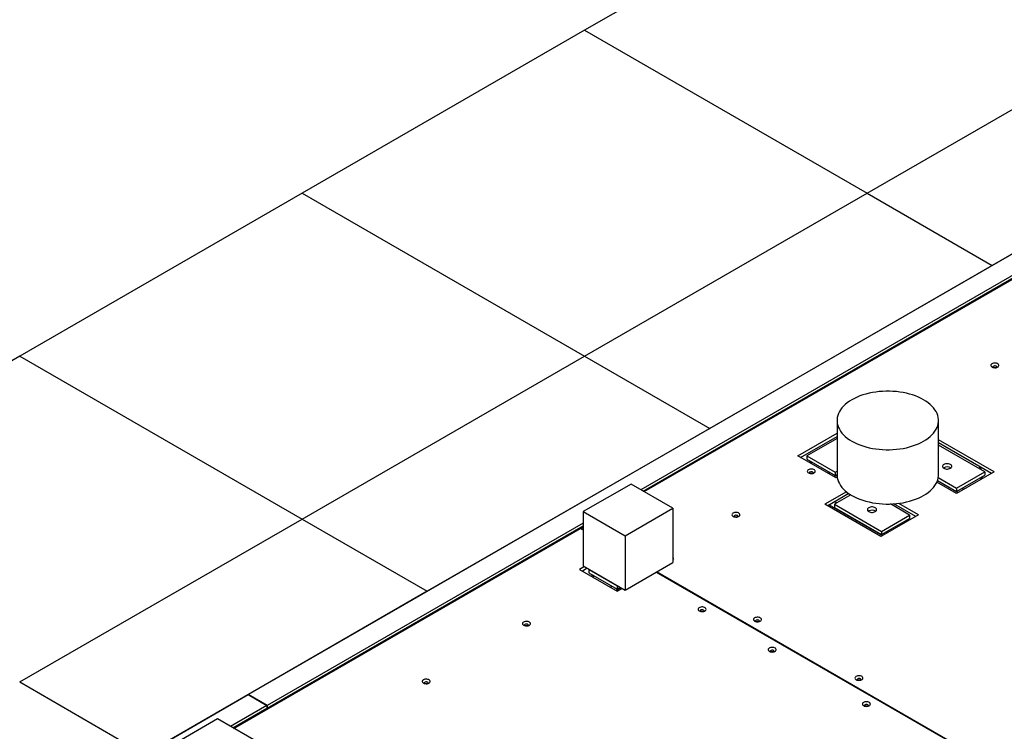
# Model space of a CAD drawing. Header units: millimetres. Extents: x 0 to 841, y 0 to 594.
# Tile 103 of 111: x 650 to 677, y 508 to 527. Entities that reach past the tile are written whole.
import ezdxf

# ---------------------------------------------------------------- set-up
doc = ezdxf.new("R2010")
doc.units = ezdxf.units.MM
doc.layers.add('TRAIT-FORT', color=4, linetype='Continuous', lineweight=25)

msp = doc.modelspace()

# ---------------------------------------------------------------- linework, layer by layer
at = {"layer": 'TRAIT-FORT', "color": 4, "linetype": 'Continuous', "lineweight": 25}
for p, q in [((672.849, 531.228), (665.135, 526.775)), ((665.135, 526.775), (657.421, 522.322)), ((665.135, 526.775), (672.848, 522.322)), ((672.848, 522.322), (680.562, 526.775)), ((655.95, 508.621), (684.228, 524.945)), ((684.742, 524.648), (666.674, 514.218)), ((683.98, 524.802), (676.266, 520.349)), ((666.738, 514.181), (684.742, 524.574)), ((657.421, 522.322), (649.707, 517.869)), ((657.421, 522.322), (665.135, 517.869)), ((665.135, 517.869), (672.848, 522.322)), ((672.848, 522.322), (676.266, 520.349)), ((676.266, 520.349), (668.553, 515.896)), ((666.764, 514.166), (676.815, 519.968)), ((649.707, 517.869), (641.993, 513.416)), ((649.707, 517.869), (657.421, 513.416)), ((657.421, 513.416), (665.135, 517.869)), ((665.135, 517.869), (668.553, 515.896)), ((672.028, 516.111), (672.028, 514.627)), ((674.799, 514.627), (674.799, 516.111)), ((668.553, 515.896), (660.839, 511.443)), ((670.955, 515.146), (672.028, 515.766)), ((671.032, 515.102), (672.028, 515.677)), ((672.028, 515.617), (671.205, 515.142)), ((676.32, 514.708), (674.799, 515.586)), ((676.243, 514.664), (674.799, 515.497)), ((676.063, 514.708), (674.799, 515.438)), ((671.983, 514.552), (670.955, 515.146)), ((671.205, 515.142), (671.976, 514.696)), ((671.205, 515.142), (671.205, 515.053)), ((671.205, 515.053), (671.976, 514.607)), ((671.315, 514.989), (671.271, 514.964)), ((671.347, 514.971), (671.302, 514.945)), ((671.835, 514.689), (671.791, 514.663)), ((671.976, 514.696), (672.028, 514.726)), ((671.976, 514.696), (671.976, 514.607)), ((674.944, 514.819), (674.933, 514.812)), ((675.291, 514.263), (676.063, 514.708)), ((676.32, 514.708), (675.291, 514.114)), ((675.946, 514.835), (675.894, 514.805)), ((675.926, 514.787), (675.978, 514.816)), ((676.063, 514.708), (676.063, 514.619)), ((672.028, 514.622), (671.945, 514.574)), ((671.976, 514.607), (672.028, 514.637)), ((671.983, 514.552), (672.03, 514.58)), ((675.291, 514.114), (674.754, 514.425)), ((674.772, 514.469), (675.339, 514.142)), ((674.773, 514.473), (675.291, 514.174)), ((674.793, 514.551), (675.291, 514.263)), ((675.291, 514.174), (676.063, 514.619)), ((675.931, 514.543), (675.982, 514.513)), ((676.014, 514.531), (675.962, 514.561)), ((666.403, 514.374), (665.097, 513.62)), ((667.546, 513.715), (666.403, 514.374)), ((672.287, 514.161), (671.698, 513.821)), ((675.291, 514.263), (675.291, 514.174)), ((675.442, 514.26), (675.493, 514.231)), ((672.354, 514.111), (671.775, 513.777)), ((672.402, 514.08), (671.955, 513.821)), ((671.97, 513.89), (672.022, 513.86)), ((665.097, 513.62), (666.239, 512.96)), ((665.097, 513.62), (665.097, 512.136)), ((666.239, 512.96), (667.546, 513.715)), ((667.546, 513.715), (667.546, 512.23)), ((673.226, 512.939), (671.698, 513.821)), ((671.816, 513.801), (673.267, 512.963)), ((671.955, 513.821), (673.241, 513.079)), ((671.955, 513.821), (671.955, 513.732)), ((671.955, 513.732), (673.241, 512.99)), ((672.893, 513.636), (672.882, 513.629)), ((674.012, 513.525), (673.487, 513.828)), ((674.178, 513.488), (673.581, 513.833)), ((674.255, 513.533), (673.713, 513.846)), ((649.707, 508.963), (657.421, 513.416)), ((657.421, 513.416), (660.839, 511.443)), ((674.255, 513.533), (673.226, 512.939)), ((673.241, 513.079), (674.012, 513.525)), ((673.241, 512.99), (674.012, 513.436)), ((673.873, 513.355), (673.91, 513.334)), ((673.942, 513.352), (673.905, 513.374)), ((674.012, 513.525), (674.012, 513.436)), ((655.557, 507.696), (665.025, 513.162)), ((665.097, 513.307), (656.464, 508.324)), ((656.464, 508.25), (665.097, 513.233)), ((665.025, 513.162), (665.097, 513.121)), ((665.028, 513.164), (665.097, 513.203)), ((665.097, 513.124), (665.028, 513.164)), ((665.028, 513.161), (665.028, 513.164)), ((673.241, 513.079), (673.241, 512.99)), ((673.384, 513.073), (673.421, 513.052)), ((666.239, 512.96), (666.239, 511.476)), ((667.568, 512.334), (667.546, 512.346)), ((667.546, 512.321), (667.568, 512.334)), ((665.132, 512.115), (664.996, 512.037)), ((664.996, 512.037), (666.025, 511.443)), ((665.209, 512.071), (665.073, 511.992)), ((665.097, 512.136), (666.239, 511.476)), ((665.26, 512.041), (665.253, 512.037)), ((665.253, 512.037), (665.253, 511.948)), ((665.253, 512.037), (666.025, 511.592)), ((666.239, 511.476), (667.546, 512.23)), ((665.253, 511.948), (666.025, 511.503)), ((665.367, 511.882), (665.316, 511.853)), ((665.348, 511.834), (665.399, 511.864)), ((667.093, 511.969), (679.592, 504.753)), ((683.464, 502.521), (667.096, 511.97)), ((665.836, 511.552), (665.888, 511.582)), ((665.99, 511.463), (666.126, 511.541)), ((666.025, 511.592), (666.032, 511.596)), ((666.025, 511.592), (666.025, 511.503)), ((666.025, 511.503), (666.109, 511.551)), ((666.025, 511.443), (666.16, 511.521)), ((660.839, 511.443), (653.125, 506.99)), ((649.707, 508.963), (653.125, 506.99)), ((625.403, 490.986), (655.944, 508.617)), ((655.944, 508.617), (656.458, 508.32)), ((655.95, 508.621), (655.95, 508.613)), ((656.464, 508.324), (655.95, 508.621)), ((656.458, 508.32), (655.467, 507.748)), ((655.531, 507.711), (656.458, 508.246)), ((656.458, 508.32), (656.458, 508.246)), ((656.458, 508.253), (656.464, 508.25)), ((656.464, 508.324), (656.464, 508.25)), ((655.112, 507.953), (652.5, 506.445)), ((656.337, 507.246), (655.112, 507.953))]:
    msp.add_line(p, q, dxfattribs=at)
at = {"layer": 'TRAIT-FORT', "color": 4, "linetype": 'Continuous', "lineweight": 25, "flags": 128}
for points in [[(676.262, 517.571), (676.284, 517.561), (676.309, 517.555), (676.336, 517.552), (676.363, 517.554), (676.389, 517.559), (676.411, 517.568), (676.429, 517.58), (676.442, 517.594), (676.448, 517.609), (676.447, 517.625), (676.439, 517.64), (676.425, 517.654), (676.406, 517.665), (676.382, 517.673), (676.356, 517.678), (676.329, 517.678), (676.302, 517.675), (676.278, 517.667), (676.257, 517.657), (676.242, 517.644), (676.233, 517.629), (676.23, 517.613), (676.234, 517.598), (676.245, 517.583), (676.262, 517.571)], [(676.39, 517.56), (676.392, 517.563), (676.393, 517.574), (676.389, 517.584), (676.378, 517.593), (676.362, 517.599), (676.344, 517.602), (676.325, 517.601), (676.308, 517.597), (676.294, 517.589), (676.287, 517.579), (676.285, 517.568), (676.288, 517.56)], [(674.393, 516.677), (674.324, 516.714), (674.25, 516.749), (674.173, 516.78), (674.092, 516.808), (674.008, 516.834), (673.922, 516.855), (673.832, 516.874), (673.741, 516.888), (673.649, 516.9), (673.555, 516.907), (673.461, 516.911), (673.366, 516.911), (673.272, 516.907), (673.178, 516.9), (673.085, 516.888), (672.994, 516.874), (672.905, 516.855), (672.818, 516.834), (672.734, 516.808), (672.653, 516.78), (672.576, 516.749), (672.503, 516.714), (672.434, 516.677), (672.369, 516.637), (672.309, 516.595), (672.255, 516.55), (672.206, 516.503), (672.162, 516.455), (672.124, 516.405), (672.093, 516.353), (672.067, 516.301), (672.048, 516.247), (672.035, 516.193), (672.029, 516.139), (672.029, 516.084), (672.035, 516.029), (672.048, 515.975), (672.067, 515.922), (672.093, 515.869), (672.124, 515.818), (672.162, 515.768), (672.206, 515.719), (672.255, 515.673), (672.309, 515.628), (672.369, 515.586), (672.434, 515.546), (672.503, 515.509), (672.576, 515.474), (672.653, 515.443), (672.734, 515.414), (672.818, 515.389), (672.905, 515.367), (672.994, 515.349), (673.085, 515.334), (673.178, 515.323), (673.272, 515.316), (673.366, 515.312), (673.461, 515.312), (673.555, 515.316), (673.649, 515.323), (673.741, 515.334), (673.832, 515.349), (673.922, 515.367), (674.008, 515.389), (674.092, 515.414), (674.173, 515.442), (674.251, 515.474), (674.324, 515.509), (674.393, 515.546), (674.457, 515.586), (674.517, 515.628), (674.572, 515.673), (674.621, 515.719), (674.665, 515.768), (674.702, 515.818), (674.734, 515.869), (674.759, 515.922), (674.779, 515.975), (674.791, 516.03), (674.798, 516.084), (674.798, 516.139), (674.791, 516.193), (674.779, 516.247), (674.759, 516.301), (674.734, 516.353), (674.702, 516.405), (674.665, 516.455), (674.621, 516.503), (674.572, 516.55), (674.517, 516.595), (674.457, 516.637), (674.393, 516.677)], [(671.248, 514.676), (671.27, 514.667), (671.295, 514.66), (671.322, 514.658), (671.349, 514.659), (671.375, 514.665), (671.397, 514.674), (671.415, 514.685), (671.428, 514.699), (671.434, 514.715), (671.433, 514.731), (671.425, 514.746), (671.411, 514.759), (671.392, 514.771), (671.368, 514.779), (671.342, 514.783), (671.315, 514.784), (671.288, 514.78), (671.264, 514.773), (671.243, 514.762), (671.228, 514.749), (671.219, 514.735), (671.216, 514.719), (671.22, 514.703), (671.231, 514.689), (671.248, 514.676)], [(671.376, 514.665), (671.378, 514.668), (671.379, 514.679), (671.374, 514.69), (671.364, 514.699), (671.348, 514.705), (671.33, 514.708), (671.311, 514.707), (671.294, 514.702), (671.28, 514.694), (671.272, 514.684), (671.271, 514.673), (671.274, 514.665)], [(674.944, 514.908), (674.926, 514.896), (674.914, 514.881), (674.908, 514.865), (674.908, 514.848), (674.914, 514.832), (674.926, 514.817), (674.944, 514.804), (674.966, 514.794), (674.992, 514.787), (675.02, 514.783), (675.048, 514.783), (675.076, 514.787), (675.102, 514.794), (675.124, 514.805), (675.142, 514.817), (675.154, 514.832), (675.161, 514.848), (675.161, 514.865), (675.154, 514.881), (675.142, 514.895), (675.124, 514.908), (675.102, 514.919), (675.076, 514.926), (675.048, 514.929), (675.02, 514.929), (674.992, 514.926), (674.966, 514.919), (674.944, 514.908)], [(672.028, 514.627), (672.029, 514.599), (672.035, 514.545), (672.048, 514.491), (672.067, 514.437), (672.093, 514.385), (672.124, 514.333), (672.162, 514.283), (672.206, 514.235), (672.255, 514.188), (672.309, 514.143), (672.369, 514.101), (672.434, 514.061), (672.503, 514.024), (672.576, 513.989), (672.653, 513.958), (672.734, 513.929), (672.818, 513.904), (672.905, 513.883), (672.994, 513.864), (673.085, 513.85), (673.178, 513.838), (673.272, 513.831), (673.366, 513.827), (673.461, 513.827), (673.555, 513.831), (673.649, 513.838), (673.741, 513.85), (673.832, 513.864), (673.922, 513.883), (674.008, 513.904), (674.092, 513.929), (674.173, 513.958), (674.251, 513.989), (674.324, 514.024), (674.393, 514.061), (674.457, 514.101), (674.517, 514.143), (674.572, 514.188), (674.621, 514.235), (674.665, 514.283), (674.702, 514.333), (674.734, 514.385), (674.759, 514.437), (674.779, 514.491), (674.791, 514.545), (674.798, 514.599), (674.799, 514.627)], [(672.893, 513.725), (672.876, 513.712), (672.863, 513.697), (672.857, 513.681), (672.857, 513.665), (672.863, 513.649), (672.876, 513.634), (672.893, 513.621), (672.916, 513.611), (672.941, 513.604), (672.969, 513.6), (672.998, 513.6), (673.025, 513.604), (673.051, 513.611), (673.073, 513.621), (673.091, 513.634), (673.104, 513.649), (673.11, 513.665), (673.11, 513.681), (673.103, 513.697), (673.091, 513.712), (673.073, 513.725), (673.051, 513.735), (673.025, 513.742), (672.998, 513.746), (672.969, 513.746), (672.941, 513.742), (672.916, 513.735), (672.893, 513.725)], [(669.191, 513.489), (669.213, 513.479), (669.238, 513.473), (669.265, 513.47), (669.292, 513.472), (669.318, 513.477), (669.34, 513.486), (669.358, 513.498), (669.371, 513.512), (669.377, 513.527), (669.376, 513.543), (669.368, 513.558), (669.354, 513.572), (669.335, 513.583), (669.311, 513.591), (669.285, 513.596), (669.258, 513.596), (669.231, 513.593), (669.207, 513.585), (669.186, 513.575), (669.171, 513.562), (669.162, 513.547), (669.159, 513.531), (669.163, 513.516), (669.174, 513.501), (669.191, 513.489)], [(669.319, 513.478), (669.321, 513.481), (669.322, 513.492), (669.317, 513.502), (669.307, 513.511), (669.291, 513.517), (669.273, 513.52), (669.254, 513.519), (669.237, 513.515), (669.223, 513.507), (669.215, 513.497), (669.214, 513.486), (669.217, 513.478)], [(668.265, 510.906), (668.287, 510.896), (668.312, 510.89), (668.339, 510.888), (668.366, 510.889), (668.392, 510.894), (668.414, 510.903), (668.433, 510.915), (668.445, 510.929), (668.451, 510.945), (668.45, 510.96), (668.443, 510.975), (668.429, 510.989), (668.409, 511), (668.386, 511.008), (668.359, 511.013), (668.332, 511.013), (668.305, 511.01), (668.281, 511.003), (668.261, 510.992), (668.245, 510.979), (668.236, 510.964), (668.233, 510.949), (668.238, 510.933), (668.248, 510.918), (668.265, 510.906)], [(668.393, 510.895), (668.395, 510.898), (668.397, 510.909), (668.392, 510.919), (668.381, 510.928), (668.365, 510.934), (668.347, 510.937), (668.328, 510.936), (668.311, 510.932), (668.298, 510.924), (668.29, 510.914), (668.288, 510.903), (668.291, 510.895)], [(669.778, 510.626), (669.8, 510.617), (669.825, 510.611), (669.852, 510.608), (669.879, 510.609), (669.905, 510.615), (669.927, 510.624), (669.945, 510.636), (669.958, 510.65), (669.964, 510.665), (669.963, 510.681), (669.955, 510.696), (669.941, 510.71), (669.922, 510.721), (669.898, 510.729), (669.872, 510.733), (669.845, 510.734), (669.818, 510.73), (669.794, 510.723), (669.773, 510.713), (669.758, 510.7), (669.749, 510.685), (669.746, 510.669), (669.751, 510.653), (669.761, 510.639), (669.778, 510.626)], [(669.906, 510.615), (669.908, 510.618), (669.909, 510.629), (669.905, 510.64), (669.894, 510.649), (669.878, 510.655), (669.86, 510.658), (669.841, 510.657), (669.824, 510.652), (669.81, 510.644), (669.803, 510.635), (669.801, 510.624), (669.804, 510.615)], [(663.47, 510.513), (663.492, 510.503), (663.517, 510.497), (663.544, 510.495), (663.571, 510.496), (663.597, 510.501), (663.62, 510.51), (663.638, 510.522), (663.65, 510.536), (663.656, 510.552), (663.655, 510.567), (663.648, 510.583), (663.634, 510.596), (663.614, 510.607), (663.591, 510.615), (663.565, 510.62), (663.537, 510.62), (663.511, 510.617), (663.486, 510.61), (663.466, 510.599), (663.45, 510.586), (663.441, 510.571), (663.439, 510.556), (663.443, 510.54), (663.454, 510.525), (663.47, 510.513)], [(663.599, 510.502), (663.6, 510.505), (663.602, 510.516), (663.597, 510.526), (663.586, 510.535), (663.571, 510.542), (663.552, 510.544), (663.533, 510.543), (663.516, 510.539), (663.503, 510.531), (663.495, 510.521), (663.493, 510.51), (663.497, 510.502)], [(670.181, 509.8), (670.203, 509.79), (670.228, 509.784), (670.255, 509.782), (670.282, 509.783), (670.308, 509.789), (670.33, 509.797), (670.348, 509.809), (670.361, 509.823), (670.367, 509.839), (670.366, 509.854), (670.358, 509.87), (670.344, 509.883), (670.325, 509.894), (670.301, 509.902), (670.275, 509.907), (670.248, 509.907), (670.221, 509.904), (670.197, 509.897), (670.176, 509.886), (670.161, 509.873), (670.152, 509.858), (670.149, 509.843), (670.153, 509.827), (670.164, 509.813), (670.181, 509.8)], [(670.309, 509.789), (670.311, 509.792), (670.312, 509.803), (670.307, 509.813), (670.297, 509.822), (670.281, 509.829), (670.263, 509.831), (670.244, 509.83), (670.227, 509.826), (670.213, 509.818), (670.205, 509.808), (670.204, 509.797), (670.207, 509.789)], [(660.733, 508.933), (660.754, 508.923), (660.779, 508.917), (660.806, 508.914), (660.834, 508.916), (660.859, 508.921), (660.882, 508.93), (660.9, 508.942), (660.912, 508.956), (660.918, 508.971), (660.917, 508.987), (660.91, 509.002), (660.896, 509.016), (660.877, 509.027), (660.853, 509.035), (660.827, 509.039), (660.8, 509.04), (660.773, 509.036), (660.749, 509.029), (660.728, 509.019), (660.713, 509.006), (660.703, 508.991), (660.701, 508.975), (660.705, 508.959), (660.716, 508.945), (660.733, 508.933)], [(672.551, 509.026), (672.572, 509.016), (672.597, 509.01), (672.624, 509.007), (672.652, 509.009), (672.677, 509.014), (672.7, 509.023), (672.718, 509.035), (672.731, 509.049), (672.737, 509.064), (672.736, 509.08), (672.728, 509.095), (672.714, 509.109), (672.695, 509.12), (672.671, 509.128), (672.645, 509.132), (672.618, 509.133), (672.591, 509.13), (672.567, 509.122), (672.546, 509.112), (672.531, 509.099), (672.521, 509.084), (672.519, 509.068), (672.523, 509.053), (672.534, 509.038), (672.551, 509.026)], [(672.679, 509.015), (672.681, 509.018), (672.682, 509.029), (672.677, 509.039), (672.666, 509.048), (672.651, 509.054), (672.633, 509.057), (672.614, 509.056), (672.597, 509.052), (672.583, 509.044), (672.575, 509.034), (672.574, 509.023), (672.577, 509.015)], [(660.861, 508.921), (660.863, 508.924), (660.864, 508.935), (660.859, 508.946), (660.848, 508.955), (660.833, 508.961), (660.815, 508.964), (660.796, 508.963), (660.779, 508.958), (660.765, 508.951), (660.757, 508.941), (660.755, 508.93), (660.759, 508.921)], [(656.453, 508.213), (656.451, 508.218), (656.442, 508.237), (656.442, 508.237)], [(656.453, 508.213), (656.451, 508.218), (656.442, 508.237), (656.442, 508.237)], [(672.752, 508.316), (672.774, 508.306), (672.799, 508.3), (672.826, 508.297), (672.853, 508.299), (672.879, 508.304), (672.902, 508.313), (672.919, 508.325), (672.932, 508.339), (672.938, 508.354), (672.937, 508.37), (672.929, 508.385), (672.915, 508.399), (672.896, 508.41), (672.873, 508.418), (672.846, 508.422), (672.819, 508.423), (672.792, 508.42), (672.768, 508.412), (672.748, 508.402), (672.732, 508.389), (672.723, 508.374), (672.72, 508.358), (672.725, 508.343), (672.735, 508.328), (672.752, 508.316)], [(672.88, 508.305), (672.882, 508.308), (672.884, 508.319), (672.879, 508.329), (672.868, 508.338), (672.852, 508.344), (672.834, 508.347), (672.815, 508.346), (672.798, 508.342), (672.785, 508.334), (672.777, 508.324), (672.775, 508.313), (672.778, 508.305)]]:
    msp.add_lwpolyline(points, dxfattribs=at)
at = {"layer": 'TRAIT-FORT', "color": 4, "linetype": 'Continuous', "lineweight": 25}
for centre, radius, start, end in [((676.339, 517.467), 0.0905, 73.5938, 106.2788), ((675.033, 514.652), 0.19, 57.5233, 118.0326), ((671.325, 514.573), 0.0901, 73.5505, 106.4495), ((672.983, 513.469), 0.19, 57.4667, 118.0892), ((669.268, 513.381), 0.0942, 74.2943, 105.7057), ((668.342, 510.798), 0.0947, 74.376, 105.624), ((663.548, 510.409), 0.0906, 73.6477, 106.3523), ((669.855, 510.523), 0.0905, 73.5938, 106.2788), ((670.258, 509.692), 0.0947, 74.376, 105.624), ((660.81, 508.829), 0.0906, 73.6477, 106.3523), ((672.628, 508.922), 0.0905, 73.5938, 106.2788), ((672.829, 508.208), 0.0947, 74.376, 105.624)]:
    msp.add_arc(centre, radius, start, end, dxfattribs=at)

doc.saveas('drawing.dxf')
